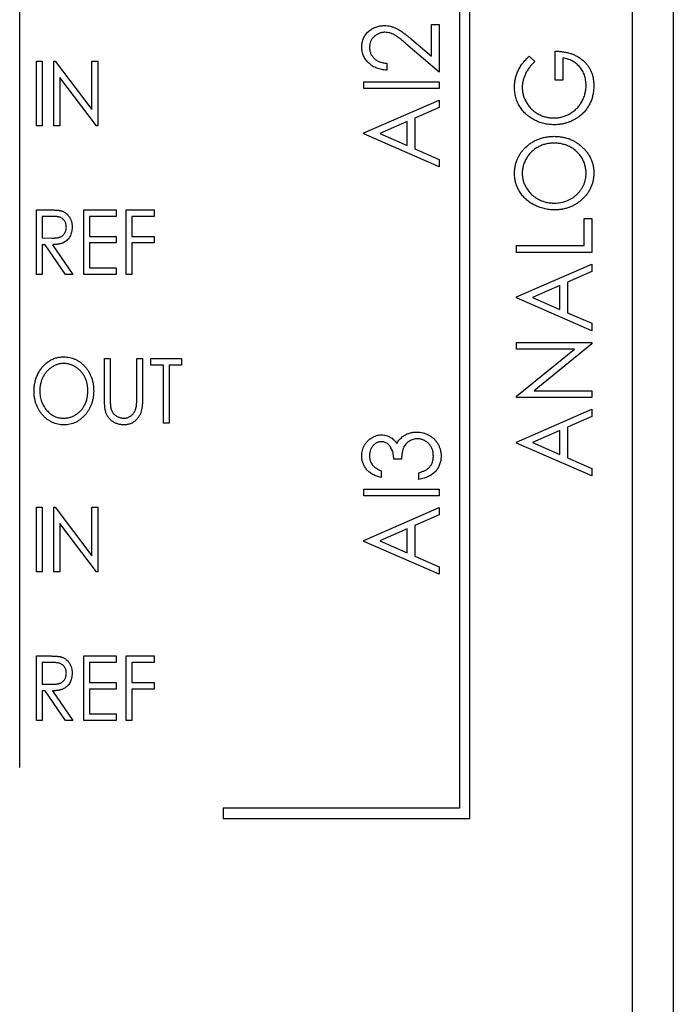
# Model space of a CAD drawing. Header units: millimetres. Extents: x 0 to 420, y 0 to 297.
# Tile 8 of 57: x 88 to 96, y 58 to 70. Entities that reach past the tile are written whole.
import ezdxf

# ---------------------------------------------------------------- set-up
doc = ezdxf.new("R2010")
doc.units = ezdxf.units.MM

msp = doc.modelspace()

# ---------------------------------------------------------------- linework, layer by layer
at = {"color": 7, "linetype": 'Continuous', "lineweight": 25}
for p, q in [((95.83, 29.632), (95.83, 88.832)), ((93.83, 59.932), (93.83, 77.682)), ((93.705, 77.557), (93.705, 60.057)), ((88.305, 60.557), (88.305, 77.057)), ((96.33, 73.732), (96.33, 29.032)), ((93.36, 69.674), (93.455, 69.674)), ((93.36, 69.285), (93.36, 69.674)), ((93.455, 69.674), (93.455, 69.092)), ((93.116, 69.494), (93.36, 69.285)), ((93.455, 69.092), (93.072, 69.419)), ((94.562, 69.288), (94.63, 69.221)), ((94.879, 68.991), (94.879, 69.347)), ((94.974, 69.264), (94.974, 68.991)), ((88.512, 69.226), (88.583, 69.226)), ((88.512, 68.432), (88.512, 69.226)), ((88.583, 69.226), (88.583, 68.432)), ((88.725, 68.432), (88.725, 69.226)), ((88.725, 69.226), (88.74, 69.226)), ((88.74, 69.226), (89.193, 68.631)), ((89.193, 68.631), (89.193, 69.226)), ((89.193, 69.226), (89.265, 69.226)), ((89.265, 69.226), (89.265, 68.432)), ((92.814, 69.199), (92.814, 69.116)), ((88.797, 69.025), (88.797, 68.432)), ((89.248, 68.432), (88.797, 69.025)), ((92.529, 68.973), (93.455, 68.973)), ((92.529, 68.89), (92.529, 68.973)), ((93.455, 68.89), (92.529, 68.89)), ((93.455, 68.973), (93.455, 68.89)), ((94.974, 68.991), (94.879, 68.991)), ((92.529, 68.344), (93.455, 68.748)), ((93.455, 68.656), (93.158, 68.527)), ((93.455, 68.748), (93.455, 68.656)), ((93.158, 68.527), (93.158, 68.15)), ((88.583, 68.432), (88.512, 68.432)), ((88.797, 68.432), (88.725, 68.432)), ((89.265, 68.432), (89.248, 68.432)), ((93.063, 68.485), (92.726, 68.338)), ((93.063, 68.191), (93.063, 68.485)), ((92.529, 68.332), (92.529, 68.344)), ((93.455, 67.929), (92.529, 68.332)), ((92.726, 68.338), (93.063, 68.191)), ((93.158, 68.15), (93.455, 68.02)), ((93.455, 68.02), (93.455, 67.929)), ((88.512, 67.401), (88.651, 67.401)), ((88.512, 66.607), (88.512, 67.401)), ((88.706, 67.319), (88.583, 67.319)), ((88.583, 67.319), (88.583, 67.055)), ((89.092, 67.401), (89.488, 67.401)), ((89.092, 66.607), (89.092, 67.401)), ((89.488, 67.319), (89.163, 67.319)), ((89.163, 67.319), (89.163, 67.075)), ((89.488, 67.401), (89.488, 67.319)), ((89.611, 67.401), (89.957, 67.401)), ((89.611, 66.607), (89.611, 67.401)), ((89.957, 67.319), (89.682, 67.319)), ((89.682, 67.319), (89.682, 67.075)), ((89.957, 67.401), (89.957, 67.319)), ((95.235, 66.961), (95.235, 67.293)), ((95.235, 67.293), (95.33, 67.293)), ((95.33, 67.293), (95.33, 66.878)), ((89.163, 67.075), (89.488, 67.075)), ((89.488, 67.075), (89.488, 66.994)), ((89.682, 67.075), (89.957, 67.075)), ((89.957, 67.075), (89.957, 66.994)), ((88.583, 67.055), (88.703, 67.054)), ((88.618, 66.973), (88.583, 66.973)), ((88.583, 66.973), (88.583, 66.607)), ((88.869, 66.607), (88.618, 66.973)), ((88.708, 66.973), (88.959, 66.607)), ((89.488, 66.994), (89.163, 66.994)), ((89.163, 66.994), (89.163, 66.689)), ((89.957, 66.994), (89.682, 66.994)), ((89.682, 66.994), (89.682, 66.607)), ((94.404, 66.961), (95.235, 66.961)), ((94.404, 66.878), (94.404, 66.961)), ((95.33, 66.878), (94.404, 66.878)), ((94.404, 66.332), (95.33, 66.735)), ((95.33, 66.735), (95.33, 66.644)), ((88.583, 66.607), (88.512, 66.607)), ((88.959, 66.607), (88.869, 66.607)), ((89.488, 66.607), (89.092, 66.607)), ((89.163, 66.689), (89.488, 66.689)), ((89.488, 66.689), (89.488, 66.607)), ((89.682, 66.607), (89.611, 66.607)), ((95.33, 66.644), (95.033, 66.514)), ((94.938, 66.473), (94.601, 66.326)), ((94.938, 66.179), (94.938, 66.473)), ((95.033, 66.514), (95.033, 66.137)), ((94.404, 66.32), (94.404, 66.332)), ((95.33, 65.916), (94.404, 66.32)), ((94.601, 66.326), (94.938, 66.179)), ((95.033, 66.137), (95.33, 66.008)), ((95.33, 66.008), (95.33, 65.916)), ((94.404, 65.774), (95.33, 65.774)), ((94.404, 65.691), (94.404, 65.774)), ((95.33, 65.755), (94.621, 65.18)), ((95.33, 65.774), (95.33, 65.755)), ((95.115, 65.691), (94.404, 65.691)), ((94.404, 65.114), (95.115, 65.691)), ((89.346, 65.576), (89.417, 65.576)), ((89.346, 65.096), (89.346, 65.576)), ((89.417, 65.576), (89.417, 65.1)), ((89.743, 65.1), (89.743, 65.576)), ((89.743, 65.576), (89.814, 65.576)), ((89.814, 65.576), (89.814, 65.096)), ((89.916, 65.494), (89.916, 65.576)), ((89.916, 65.576), (90.292, 65.576)), ((90.069, 65.494), (89.916, 65.494)), ((90.069, 64.782), (90.069, 65.494)), ((90.292, 65.494), (90.14, 65.494)), ((90.14, 65.494), (90.14, 64.782)), ((90.292, 65.576), (90.292, 65.494)), ((94.621, 65.18), (95.33, 65.18)), ((95.33, 65.18), (95.33, 65.097)), ((94.404, 65.097), (94.404, 65.114)), ((95.33, 65.097), (94.404, 65.097)), ((94.404, 64.551), (95.33, 64.955)), ((95.33, 64.955), (95.33, 64.863)), ((90.14, 64.782), (90.069, 64.782)), ((95.33, 64.863), (95.033, 64.733)), ((94.938, 64.692), (94.601, 64.545)), ((94.938, 64.398), (94.938, 64.692)), ((95.033, 64.733), (95.033, 64.356)), ((94.404, 64.539), (94.404, 64.551)), ((95.33, 64.135), (94.404, 64.539)), ((94.601, 64.545), (94.938, 64.398)), ((92.992, 64.341), (92.897, 64.341)), ((95.033, 64.356), (95.33, 64.227)), ((92.743, 64.199), (92.743, 64.116)), ((93.206, 64.092), (93.206, 64.175)), ((95.33, 64.227), (95.33, 64.135)), ((92.529, 63.973), (93.455, 63.973)), ((92.529, 63.89), (92.529, 63.973)), ((93.455, 63.973), (93.455, 63.89)), ((93.455, 63.89), (92.529, 63.89)), ((88.512, 63.751), (88.583, 63.751)), ((88.512, 62.957), (88.512, 63.751)), ((88.583, 63.751), (88.583, 62.957)), ((88.725, 63.751), (88.74, 63.751)), ((88.725, 62.957), (88.725, 63.751)), ((88.74, 63.751), (89.193, 63.156)), ((89.193, 63.751), (89.265, 63.751)), ((89.193, 63.156), (89.193, 63.751)), ((89.265, 63.751), (89.265, 62.957)), ((92.529, 63.344), (93.455, 63.748)), ((93.455, 63.748), (93.455, 63.656)), ((93.455, 63.656), (93.158, 63.527)), ((89.248, 62.957), (88.797, 63.55)), ((88.797, 63.55), (88.797, 62.957)), ((93.063, 63.485), (92.726, 63.338)), ((93.063, 63.191), (93.063, 63.485)), ((93.158, 63.527), (93.158, 63.15)), ((92.529, 63.332), (92.529, 63.344)), ((93.455, 62.929), (92.529, 63.332)), ((92.726, 63.338), (93.063, 63.191)), ((93.158, 63.15), (93.455, 63.02)), ((88.583, 62.957), (88.512, 62.957)), ((88.797, 62.957), (88.725, 62.957)), ((89.265, 62.957), (89.248, 62.957)), ((93.455, 63.02), (93.455, 62.929)), ((88.512, 61.132), (88.512, 61.926)), ((88.512, 61.926), (88.651, 61.926)), ((89.092, 61.926), (89.488, 61.926)), ((89.092, 61.132), (89.092, 61.926)), ((89.488, 61.926), (89.488, 61.844)), ((89.611, 61.926), (89.957, 61.926)), ((89.611, 61.132), (89.611, 61.926)), ((89.957, 61.926), (89.957, 61.844)), ((88.583, 61.844), (88.583, 61.58)), ((88.706, 61.844), (88.583, 61.844)), ((89.488, 61.844), (89.163, 61.844)), ((89.163, 61.844), (89.163, 61.6)), ((89.957, 61.844), (89.682, 61.844)), ((89.682, 61.844), (89.682, 61.6)), ((88.583, 61.58), (88.703, 61.579)), ((89.163, 61.6), (89.488, 61.6)), ((89.488, 61.519), (89.163, 61.519)), ((89.163, 61.519), (89.163, 61.214)), ((89.488, 61.6), (89.488, 61.519)), ((89.682, 61.6), (89.957, 61.6)), ((89.957, 61.519), (89.682, 61.519)), ((89.682, 61.519), (89.682, 61.132)), ((89.957, 61.6), (89.957, 61.519)), ((88.583, 61.498), (88.583, 61.132)), ((88.618, 61.498), (88.583, 61.498)), ((88.869, 61.132), (88.618, 61.498)), ((88.708, 61.498), (88.959, 61.132)), ((89.163, 61.214), (89.488, 61.214)), ((89.488, 61.214), (89.488, 61.132)), ((88.583, 61.132), (88.512, 61.132)), ((88.959, 61.132), (88.869, 61.132)), ((89.488, 61.132), (89.092, 61.132)), ((89.682, 61.132), (89.611, 61.132)), ((90.805, 60.057), (90.805, 59.932)), ((93.705, 60.057), (90.805, 60.057)), ((90.805, 59.932), (93.83, 59.932))]:
    msp.add_line(p, q, dxfattribs=at)
for points, knots in [([(92.505, 69.399), (92.506, 69.409), (92.506, 69.428), (92.51, 69.455), (92.516, 69.481), (92.526, 69.506), (92.537, 69.529), (92.551, 69.55), (92.568, 69.571), (92.587, 69.59), (92.608, 69.607), (92.63, 69.621), (92.653, 69.634), (92.677, 69.644), (92.702, 69.652), (92.728, 69.658), (92.755, 69.661), (92.773, 69.662), (92.782, 69.662)], [0, 0, 0, 0, 0.067106, 0.131744, 0.194458, 0.255749, 0.316097, 0.376704, 0.438236, 0.501646, 0.565077, 0.627495, 0.688465, 0.749509, 0.810355, 0.872348, 0.935088, 1, 1, 1, 1]), ([(92.782, 69.662), (92.795, 69.661), (92.821, 69.661), (92.859, 69.654), (92.895, 69.643), (92.925, 69.63), (92.948, 69.618), (92.968, 69.606), (92.989, 69.592), (93.011, 69.577), (93.035, 69.559), (93.061, 69.539), (93.088, 69.517), (93.107, 69.502), (93.116, 69.494)], [0, 0, 0, 0, 0.10151, 0.200837, 0.299625, 0.399332, 0.452699, 0.511826, 0.577323, 0.649147, 0.727119, 0.811496, 0.9029, 1, 1, 1, 1]), ([(92.788, 69.579), (92.782, 69.579), (92.769, 69.579), (92.751, 69.576), (92.733, 69.572), (92.717, 69.566), (92.7, 69.558), (92.685, 69.549), (92.67, 69.538), (92.656, 69.526), (92.643, 69.512), (92.631, 69.498), (92.622, 69.483), (92.614, 69.467), (92.608, 69.45), (92.604, 69.432), (92.601, 69.414), (92.601, 69.401), (92.6, 69.395)], [0, 0, 0, 0, 0.064826, 0.127694, 0.189002, 0.250262, 0.311649, 0.372859, 0.435986, 0.500806, 0.565495, 0.628378, 0.689165, 0.749946, 0.810822, 0.872278, 0.935146, 1, 1, 1, 1]), ([(93.072, 69.419), (93.063, 69.427), (93.045, 69.442), (93.02, 69.464), (92.996, 69.484), (92.974, 69.501), (92.954, 69.516), (92.936, 69.529), (92.919, 69.54), (92.9, 69.551), (92.876, 69.562), (92.848, 69.572), (92.818, 69.578), (92.798, 69.578), (92.788, 69.579)], [0, 0, 0, 0, 0.108913, 0.209615, 0.301765, 0.385391, 0.460979, 0.528012, 0.587141, 0.638024, 0.730395, 0.82069, 0.909658, 1, 1, 1, 1]), ([(92.814, 69.116), (92.803, 69.116), (92.781, 69.117), (92.75, 69.122), (92.72, 69.129), (92.691, 69.138), (92.664, 69.15), (92.638, 69.164), (92.614, 69.181), (92.592, 69.2), (92.572, 69.22), (92.554, 69.242), (92.539, 69.266), (92.527, 69.29), (92.517, 69.316), (92.51, 69.342), (92.506, 69.37), (92.506, 69.39), (92.505, 69.399)], [0, 0, 0, 0, 0.070894, 0.1392, 0.20487, 0.269234, 0.332081, 0.394901, 0.457202, 0.520113, 0.582517, 0.642738, 0.701734, 0.760045, 0.818157, 0.87726, 0.937527, 1, 1, 1, 1]), ([(92.6, 69.395), (92.601, 69.389), (92.601, 69.376), (92.604, 69.356), (92.608, 69.338), (92.614, 69.321), (92.622, 69.304), (92.632, 69.289), (92.643, 69.274), (92.656, 69.26), (92.671, 69.247), (92.687, 69.236), (92.705, 69.226), (92.724, 69.218), (92.744, 69.211), (92.766, 69.205), (92.79, 69.201), (92.806, 69.2), (92.814, 69.199)], [0, 0, 0, 0, 0.061535, 0.120681, 0.178642, 0.235332, 0.291867, 0.34862, 0.406764, 0.466093, 0.52635, 0.587062, 0.649555, 0.7136, 0.780456, 0.850261, 0.923173, 1, 1, 1, 1]), ([(94.38, 68.904), (94.381, 68.913), (94.381, 68.931), (94.383, 68.957), (94.386, 68.982), (94.391, 69.008), (94.397, 69.033), (94.404, 69.057), (94.413, 69.081), (94.423, 69.105), (94.435, 69.128), (94.448, 69.152), (94.463, 69.175), (94.48, 69.198), (94.498, 69.221), (94.518, 69.243), (94.539, 69.266), (94.554, 69.281), (94.562, 69.288)], [0, 0, 0, 0, 0.060202, 0.120138, 0.179117, 0.237718, 0.296203, 0.354655, 0.41284, 0.47188, 0.531581, 0.592872, 0.65541, 0.720095, 0.786743, 0.855833, 0.926576, 1, 1, 1, 1]), ([(94.879, 69.347), (94.897, 69.347), (94.931, 69.346), (94.982, 69.34), (95.03, 69.331), (95.074, 69.318), (95.117, 69.302), (95.156, 69.282), (95.192, 69.258), (95.226, 69.232), (95.256, 69.201), (95.282, 69.169), (95.304, 69.134), (95.323, 69.096), (95.337, 69.056), (95.347, 69.014), (95.353, 68.969), (95.354, 68.938), (95.354, 68.922)], [0, 0, 0, 0, 0.073864, 0.144487, 0.211802, 0.276497, 0.339088, 0.400144, 0.4602, 0.520215, 0.57934, 0.637339, 0.694979, 0.752576, 0.811427, 0.871645, 0.934387, 1, 1, 1, 1]), ([(95.259, 68.928), (95.259, 68.939), (95.258, 68.961), (95.254, 68.992), (95.248, 69.023), (95.24, 69.052), (95.228, 69.08), (95.215, 69.106), (95.199, 69.131), (95.18, 69.155), (95.16, 69.177), (95.137, 69.196), (95.114, 69.214), (95.089, 69.229), (95.062, 69.241), (95.034, 69.252), (95.005, 69.259), (94.984, 69.263), (94.974, 69.264)], [0, 0, 0, 0, 0.067953, 0.133617, 0.197414, 0.259915, 0.321533, 0.382783, 0.444393, 0.506704, 0.568851, 0.629985, 0.69037, 0.750238, 0.810981, 0.872269, 0.935356, 1, 1, 1, 1]), ([(94.63, 69.221), (94.618, 69.209), (94.594, 69.186), (94.563, 69.148), (94.536, 69.109), (94.514, 69.068), (94.497, 69.027), (94.485, 68.985), (94.477, 68.945), (94.476, 68.917), (94.475, 68.904)], [0, 0, 0, 0, 0.139733, 0.274631, 0.40526, 0.533517, 0.657683, 0.775761, 0.889731, 1, 1, 1, 1]), ([(94.867, 68.445), (94.856, 68.445), (94.834, 68.446), (94.802, 68.448), (94.771, 68.453), (94.74, 68.46), (94.709, 68.468), (94.679, 68.478), (94.65, 68.491), (94.622, 68.504), (94.594, 68.52), (94.568, 68.537), (94.543, 68.555), (94.52, 68.575), (94.499, 68.597), (94.479, 68.619), (94.461, 68.643), (94.444, 68.668), (94.429, 68.695), (94.416, 68.722), (94.405, 68.751), (94.396, 68.78), (94.389, 68.81), (94.384, 68.84), (94.381, 68.872), (94.381, 68.893), (94.38, 68.904)], [0, 0, 0, 0, 0.04375, 0.086898, 0.129594, 0.1718, 0.214056, 0.256096, 0.298644, 0.341206, 0.383707, 0.425333, 0.466332, 0.507029, 0.547265, 0.5874, 0.627805, 0.668535, 0.709372, 0.749828, 0.790342, 0.831209, 0.872257, 0.914047, 0.956499, 1, 1, 1, 1]), ([(94.475, 68.904), (94.475, 68.896), (94.476, 68.88), (94.478, 68.855), (94.482, 68.831), (94.488, 68.808), (94.496, 68.784), (94.505, 68.761), (94.516, 68.738), (94.528, 68.716), (94.542, 68.694), (94.557, 68.674), (94.573, 68.654), (94.59, 68.636), (94.609, 68.62), (94.629, 68.604), (94.65, 68.59), (94.672, 68.577), (94.694, 68.566), (94.717, 68.555), (94.741, 68.547), (94.765, 68.54), (94.789, 68.535), (94.813, 68.531), (94.838, 68.528), (94.855, 68.528), (94.863, 68.528)], [0, 0, 0, 0, 0.040861, 0.081625, 0.122421, 0.16287, 0.203773, 0.245316, 0.287392, 0.330188, 0.373022, 0.41529, 0.457243, 0.499037, 0.540664, 0.58232, 0.624456, 0.667174, 0.709794, 0.751641, 0.79333, 0.834644, 0.875554, 0.916863, 0.958211, 1, 1, 1, 1]), ([(94.863, 68.528), (94.872, 68.528), (94.889, 68.528), (94.914, 68.531), (94.939, 68.535), (94.964, 68.541), (94.988, 68.548), (95.013, 68.557), (95.036, 68.568), (95.06, 68.58), (95.082, 68.594), (95.104, 68.609), (95.124, 68.625), (95.143, 68.643), (95.161, 68.661), (95.177, 68.682), (95.192, 68.703), (95.206, 68.725), (95.218, 68.749), (95.229, 68.773), (95.238, 68.797), (95.246, 68.823), (95.252, 68.848), (95.256, 68.874), (95.259, 68.901), (95.259, 68.919), (95.259, 68.928)], [0, 0, 0, 0, 0.040907, 0.081712, 0.122241, 0.162706, 0.203489, 0.244654, 0.286171, 0.328317, 0.370597, 0.412275, 0.453784, 0.494667, 0.535955, 0.577234, 0.619084, 0.661266, 0.70355, 0.745581, 0.787579, 0.829299, 0.871274, 0.913558, 0.956427, 1, 1, 1, 1]), ([(95.354, 68.922), (95.354, 68.912), (95.353, 68.893), (95.351, 68.865), (95.348, 68.838), (95.343, 68.811), (95.337, 68.785), (95.329, 68.76), (95.321, 68.735), (95.31, 68.712), (95.299, 68.689), (95.286, 68.667), (95.271, 68.645), (95.256, 68.625), (95.239, 68.605), (95.22, 68.586), (95.2, 68.567), (95.186, 68.556), (95.179, 68.55)], [0, 0, 0, 0, 0.06786, 0.134132, 0.198965, 0.262597, 0.325146, 0.3865, 0.447578, 0.507762, 0.567858, 0.627895, 0.688079, 0.748875, 0.810239, 0.872356, 0.935747, 1, 1, 1, 1]), ([(95.179, 68.55), (95.167, 68.542), (95.145, 68.525), (95.109, 68.504), (95.072, 68.486), (95.033, 68.471), (94.994, 68.459), (94.952, 68.451), (94.91, 68.446), (94.881, 68.445), (94.867, 68.445)], [0, 0, 0, 0, 0.1259407, 0.2501224, 0.3727331, 0.4953986, 0.61855, 0.7431039, 0.87001, 1, 1, 1, 1]), ([(94.38, 67.846), (94.381, 67.862), (94.382, 67.893), (94.388, 67.939), (94.399, 67.983), (94.415, 68.025), (94.435, 68.065), (94.459, 68.103), (94.488, 68.139), (94.521, 68.172), (94.556, 68.203), (94.595, 68.229), (94.635, 68.252), (94.678, 68.27), (94.722, 68.285), (94.768, 68.295), (94.817, 68.301), (94.85, 68.302), (94.867, 68.303)], [0, 0, 0, 0, 0.0641116, 0.1260296, 0.1867093, 0.2461503, 0.3057713, 0.3660505, 0.4273837, 0.490821, 0.5546355, 0.61692, 0.6789542, 0.7406658, 0.8033137, 0.8668576, 0.9324139, 1, 1, 1, 1]), ([(94.867, 68.303), (94.883, 68.302), (94.916, 68.301), (94.964, 68.295), (95.011, 68.285), (95.055, 68.271), (95.098, 68.252), (95.138, 68.229), (95.177, 68.203), (95.213, 68.172), (95.246, 68.139), (95.274, 68.103), (95.299, 68.066), (95.319, 68.027), (95.335, 67.986), (95.346, 67.943), (95.353, 67.899), (95.353, 67.868), (95.354, 67.853)], [0, 0, 0, 0, 0.067668, 0.133292, 0.19714, 0.260013, 0.322488, 0.385059, 0.448295, 0.51269, 0.576673, 0.638498, 0.698729, 0.757967, 0.817157, 0.876594, 0.937343, 1, 1, 1, 1]), ([(94.867, 68.219), (94.858, 68.219), (94.84, 68.219), (94.813, 68.217), (94.788, 68.213), (94.763, 68.208), (94.738, 68.201), (94.715, 68.193), (94.692, 68.183), (94.669, 68.171), (94.648, 68.159), (94.627, 68.145), (94.608, 68.13), (94.59, 68.113), (94.573, 68.096), (94.557, 68.077), (94.542, 68.057), (94.528, 68.036), (94.516, 68.014), (94.505, 67.991), (94.496, 67.968), (94.488, 67.945), (94.483, 67.922), (94.478, 67.898), (94.476, 67.874), (94.475, 67.858), (94.475, 67.85)], [0, 0, 0, 0, 0.044923, 0.089057, 0.132287, 0.174986, 0.217144, 0.258769, 0.300532, 0.342498, 0.384141, 0.425372, 0.466388, 0.507179, 0.548135, 0.589217, 0.630842, 0.673193, 0.715487, 0.757043, 0.79776, 0.838207, 0.878693, 0.918916, 0.959101, 1, 1, 1, 1]), ([(95.259, 67.85), (95.259, 67.858), (95.259, 67.875), (95.256, 67.899), (95.252, 67.923), (95.246, 67.947), (95.239, 67.97), (95.23, 67.993), (95.22, 68.015), (95.208, 68.037), (95.194, 68.058), (95.179, 68.078), (95.163, 68.096), (95.146, 68.114), (95.128, 68.13), (95.109, 68.145), (95.088, 68.159), (95.066, 68.171), (95.043, 68.183), (95.02, 68.193), (94.996, 68.201), (94.971, 68.208), (94.946, 68.213), (94.92, 68.217), (94.894, 68.219), (94.876, 68.219), (94.867, 68.219)], [0, 0, 0, 0, 0.041661, 0.082882, 0.123552, 0.164177, 0.204273, 0.24489, 0.285869, 0.327154, 0.368651, 0.40943, 0.450115, 0.490687, 0.531109, 0.572015, 0.613338, 0.655348, 0.697698, 0.739863, 0.781905, 0.824489, 0.86732, 0.910682, 0.954948, 1, 1, 1, 1]), ([(94.871, 67.4), (94.86, 67.4), (94.838, 67.401), (94.806, 67.404), (94.774, 67.408), (94.743, 67.415), (94.712, 67.423), (94.682, 67.434), (94.652, 67.446), (94.623, 67.46), (94.596, 67.475), (94.57, 67.492), (94.545, 67.51), (94.522, 67.53), (94.5, 67.551), (94.48, 67.574), (94.461, 67.597), (94.445, 67.622), (94.429, 67.648), (94.417, 67.675), (94.405, 67.702), (94.396, 67.73), (94.389, 67.758), (94.384, 67.787), (94.381, 67.816), (94.381, 67.836), (94.38, 67.846)], [0, 0, 0, 0, 0.0448113, 0.0890115, 0.1327501, 0.1762331, 0.2192718, 0.2623245, 0.305647, 0.348979, 0.3922422, 0.4346099, 0.4761839, 0.517236, 0.5581645, 0.5987917, 0.6396676, 0.6806378, 0.7214671, 0.7617594, 0.8014818, 0.8409531, 0.8803811, 0.9197263, 0.9597164, 1, 1, 1, 1]), ([(94.475, 67.85), (94.475, 67.842), (94.476, 67.826), (94.478, 67.802), (94.482, 67.779), (94.488, 67.756), (94.496, 67.733), (94.505, 67.71), (94.516, 67.688), (94.528, 67.667), (94.542, 67.646), (94.557, 67.626), (94.573, 67.607), (94.59, 67.59), (94.609, 67.573), (94.628, 67.558), (94.649, 67.544), (94.671, 67.532), (94.694, 67.52), (94.717, 67.51), (94.741, 67.502), (94.766, 67.495), (94.791, 67.49), (94.817, 67.486), (94.844, 67.484), (94.862, 67.484), (94.871, 67.483)], [0, 0, 0, 0, 0.039956, 0.079513, 0.119111, 0.158682, 0.198528, 0.238944, 0.279928, 0.321669, 0.363487, 0.405034, 0.446304, 0.487242, 0.528249, 0.569305, 0.611035, 0.653354, 0.695583, 0.737902, 0.780492, 0.823231, 0.866218, 0.910046, 0.954473, 1, 1, 1, 1]), ([(95.354, 67.853), (95.353, 67.837), (95.353, 67.807), (95.346, 67.762), (95.335, 67.718), (95.319, 67.677), (95.299, 67.637), (95.275, 67.6), (95.246, 67.564), (95.213, 67.531), (95.177, 67.5), (95.139, 67.473), (95.099, 67.451), (95.057, 67.432), (95.013, 67.418), (94.967, 67.408), (94.92, 67.401), (94.888, 67.401), (94.871, 67.4)], [0, 0, 0, 0, 0.063524, 0.1248797, 0.1851554, 0.2448328, 0.3046269, 0.3650375, 0.4271695, 0.4912698, 0.5555883, 0.6186682, 0.681008, 0.7429033, 0.8052492, 0.8684741, 0.9332171, 1, 1, 1, 1]), ([(94.871, 67.483), (94.884, 67.484), (94.911, 67.484), (94.949, 67.489), (94.986, 67.498), (95.021, 67.51), (95.055, 67.525), (95.088, 67.543), (95.118, 67.565), (95.147, 67.59), (95.173, 67.618), (95.196, 67.647), (95.215, 67.677), (95.231, 67.709), (95.244, 67.742), (95.252, 67.777), (95.258, 67.813), (95.259, 67.837), (95.259, 67.85)], [0, 0, 0, 0, 0.06753, 0.132738, 0.196163, 0.25879, 0.321017, 0.383435, 0.446363, 0.511011, 0.575079, 0.637133, 0.697793, 0.757163, 0.816573, 0.8765, 0.937463, 1, 1, 1, 1]), ([(88.651, 67.401), (88.66, 67.401), (88.678, 67.401), (88.704, 67.4), (88.727, 67.399), (88.748, 67.398), (88.766, 67.397), (88.783, 67.395), (88.797, 67.393), (88.805, 67.391), (88.809, 67.39)], [0, 0, 0, 0, 0.176319, 0.337635, 0.484021, 0.616443, 0.73408, 0.836856, 0.925133, 1, 1, 1, 1]), ([(88.878, 67.189), (88.878, 67.195), (88.877, 67.208), (88.874, 67.226), (88.868, 67.244), (88.859, 67.26), (88.849, 67.275), (88.837, 67.288), (88.824, 67.298), (88.811, 67.305), (88.8, 67.309), (88.791, 67.312), (88.78, 67.314), (88.767, 67.316), (88.754, 67.318), (88.739, 67.319), (88.723, 67.319), (88.712, 67.319), (88.706, 67.319)], [0, 0, 0, 0, 0.07714, 0.152402, 0.226272, 0.300317, 0.373658, 0.443124, 0.510778, 0.578539, 0.614892, 0.655707, 0.700395, 0.750405, 0.80533, 0.86518, 0.930047, 1, 1, 1, 1]), ([(88.809, 67.39), (88.814, 67.389), (88.824, 67.386), (88.839, 67.38), (88.852, 67.373), (88.866, 67.365), (88.878, 67.355), (88.889, 67.345), (88.9, 67.333), (88.91, 67.32), (88.92, 67.306), (88.927, 67.292), (88.934, 67.277), (88.94, 67.26), (88.944, 67.244), (88.947, 67.226), (88.949, 67.208), (88.949, 67.195), (88.949, 67.189)], [0, 0, 0, 0, 0.059578, 0.118499, 0.176977, 0.234898, 0.293083, 0.352111, 0.411951, 0.473871, 0.535756, 0.598561, 0.661412, 0.725527, 0.791137, 0.858093, 0.927983, 1, 1, 1, 1]), ([(88.703, 67.054), (88.709, 67.054), (88.72, 67.054), (88.736, 67.055), (88.75, 67.056), (88.764, 67.057), (88.776, 67.059), (88.787, 67.062), (88.798, 67.065), (88.81, 67.069), (88.823, 67.077), (88.837, 67.087), (88.849, 67.101), (88.86, 67.116), (88.868, 67.133), (88.873, 67.151), (88.877, 67.169), (88.878, 67.182), (88.878, 67.189)], [0, 0, 0, 0, 0.066582, 0.129472, 0.187425, 0.241182, 0.29085, 0.336564, 0.377896, 0.416272, 0.487656, 0.557126, 0.627351, 0.699652, 0.773811, 0.847106, 0.922618, 1, 1, 1, 1]), ([(88.949, 67.189), (88.949, 67.178), (88.948, 67.157), (88.943, 67.128), (88.935, 67.1), (88.923, 67.074), (88.908, 67.051), (88.89, 67.03), (88.869, 67.013), (88.85, 67.001), (88.833, 66.993), (88.818, 66.988), (88.803, 66.984), (88.786, 66.98), (88.768, 66.977), (88.75, 66.975), (88.729, 66.974), (88.716, 66.974), (88.708, 66.973)], [0, 0, 0, 0, 0.086014, 0.167393, 0.245893, 0.322577, 0.397517, 0.47031, 0.543249, 0.617412, 0.656236, 0.697201, 0.740655, 0.787045, 0.835575, 0.887237, 0.942155, 1, 1, 1, 1]), ([(88.481, 65.175), (88.481, 65.185), (88.482, 65.204), (88.484, 65.232), (88.488, 65.259), (88.493, 65.286), (88.5, 65.312), (88.508, 65.338), (88.518, 65.363), (88.529, 65.388), (88.542, 65.412), (88.556, 65.434), (88.571, 65.455), (88.586, 65.475), (88.604, 65.493), (88.622, 65.511), (88.641, 65.527), (88.662, 65.541), (88.683, 65.554), (88.704, 65.565), (88.726, 65.575), (88.749, 65.583), (88.772, 65.589), (88.795, 65.593), (88.819, 65.596), (88.835, 65.596), (88.843, 65.596)], [0, 0, 0, 0, 0.045922, 0.091196, 0.135982, 0.180387, 0.22436, 0.268316, 0.312327, 0.356293, 0.400133, 0.442725, 0.484725, 0.525806, 0.566679, 0.607176, 0.647857, 0.688358, 0.728651, 0.767868, 0.806911, 0.845405, 0.883563, 0.922106, 0.96078, 1, 1, 1, 1]), ([(88.846, 65.515), (88.84, 65.515), (88.827, 65.515), (88.808, 65.512), (88.789, 65.509), (88.77, 65.504), (88.752, 65.497), (88.734, 65.489), (88.717, 65.48), (88.699, 65.469), (88.682, 65.458), (88.666, 65.445), (88.651, 65.431), (88.637, 65.416), (88.624, 65.4), (88.612, 65.384), (88.601, 65.366), (88.591, 65.347), (88.582, 65.328), (88.574, 65.308), (88.567, 65.287), (88.562, 65.266), (88.557, 65.244), (88.554, 65.222), (88.553, 65.199), (88.552, 65.184), (88.552, 65.176)], [0, 0, 0, 0, 0.038646, 0.076895, 0.114898, 0.153535, 0.192208, 0.231525, 0.271503, 0.312618, 0.353885, 0.394964, 0.43585, 0.476721, 0.517756, 0.559133, 0.601294, 0.644145, 0.68713, 0.730403, 0.774013, 0.817914, 0.862175, 0.907275, 0.953058, 1, 1, 1, 1]), ([(88.843, 65.596), (88.856, 65.596), (88.881, 65.595), (88.919, 65.59), (88.954, 65.58), (88.988, 65.567), (89.021, 65.55), (89.052, 65.529), (89.081, 65.504), (89.108, 65.476), (89.133, 65.445), (89.155, 65.412), (89.173, 65.378), (89.188, 65.342), (89.199, 65.303), (89.208, 65.264), (89.213, 65.222), (89.213, 65.194), (89.214, 65.179)], [0, 0, 0, 0, 0.062177, 0.122392, 0.181409, 0.239738, 0.298383, 0.357852, 0.418781, 0.482217, 0.546197, 0.609068, 0.671831, 0.734621, 0.798486, 0.863494, 0.930695, 1, 1, 1, 1]), ([(89.142, 65.179), (89.142, 65.187), (89.142, 65.202), (89.14, 65.225), (89.137, 65.247), (89.133, 65.268), (89.128, 65.289), (89.121, 65.31), (89.113, 65.329), (89.104, 65.349), (89.094, 65.367), (89.083, 65.384), (89.071, 65.401), (89.057, 65.417), (89.043, 65.431), (89.028, 65.445), (89.012, 65.458), (88.995, 65.47), (88.978, 65.48), (88.96, 65.489), (88.941, 65.497), (88.923, 65.504), (88.904, 65.509), (88.885, 65.512), (88.865, 65.515), (88.852, 65.515), (88.846, 65.515)], [0, 0, 0, 0, 0.046351, 0.091861, 0.136373, 0.180366, 0.223612, 0.266355, 0.308959, 0.351699, 0.394032, 0.435695, 0.476855, 0.517892, 0.558572, 0.599519, 0.640941, 0.682512, 0.723941, 0.764528, 0.804471, 0.843785, 0.88277, 0.921754, 0.960676, 1, 1, 1, 1]), ([(88.848, 64.762), (88.836, 64.762), (88.811, 64.763), (88.774, 64.769), (88.739, 64.778), (88.706, 64.791), (88.674, 64.809), (88.643, 64.829), (88.614, 64.854), (88.587, 64.882), (88.562, 64.913), (88.54, 64.946), (88.522, 64.98), (88.507, 65.016), (88.495, 65.054), (88.487, 65.093), (88.482, 65.134), (88.481, 65.161), (88.481, 65.175)], [0, 0, 0, 0, 0.061547, 0.121417, 0.179996, 0.238315, 0.297126, 0.356943, 0.418489, 0.482417, 0.547075, 0.610613, 0.673814, 0.736892, 0.800447, 0.865133, 0.931509, 1, 1, 1, 1]), ([(88.552, 65.176), (88.552, 65.164), (88.553, 65.142), (88.557, 65.109), (88.564, 65.077), (88.573, 65.047), (88.586, 65.018), (88.6, 64.99), (88.618, 64.964), (88.638, 64.939), (88.66, 64.917), (88.683, 64.897), (88.707, 64.881), (88.733, 64.867), (88.76, 64.856), (88.787, 64.849), (88.816, 64.844), (88.836, 64.843), (88.846, 64.843)], [0, 0, 0, 0, 0.069644, 0.136865, 0.202081, 0.266184, 0.329858, 0.393143, 0.45677, 0.521585, 0.58561, 0.646875, 0.706483, 0.764859, 0.822538, 0.880611, 0.939356, 1, 1, 1, 1]), ([(88.846, 64.843), (88.853, 64.843), (88.866, 64.844), (88.886, 64.846), (88.905, 64.849), (88.924, 64.854), (88.943, 64.86), (88.961, 64.868), (88.979, 64.877), (88.996, 64.887), (89.013, 64.899), (89.029, 64.911), (89.044, 64.925), (89.058, 64.94), (89.071, 64.955), (89.083, 64.972), (89.094, 64.99), (89.104, 65.009), (89.113, 65.028), (89.121, 65.048), (89.128, 65.069), (89.133, 65.09), (89.137, 65.111), (89.14, 65.134), (89.142, 65.156), (89.142, 65.172), (89.142, 65.179)], [0, 0, 0, 0, 0.040115, 0.07979, 0.119238, 0.15837, 0.197615, 0.237148, 0.277138, 0.317796, 0.358752, 0.399056, 0.439598, 0.479891, 0.520553, 0.561799, 0.603389, 0.646106, 0.689245, 0.732265, 0.775436, 0.819119, 0.863241, 0.907884, 0.953523, 1, 1, 1, 1]), ([(89.214, 65.179), (89.213, 65.165), (89.213, 65.137), (89.208, 65.096), (89.199, 65.056), (89.188, 65.018), (89.173, 64.982), (89.154, 64.947), (89.133, 64.914), (89.108, 64.883), (89.081, 64.855), (89.052, 64.83), (89.022, 64.809), (88.99, 64.792), (88.957, 64.778), (88.922, 64.769), (88.886, 64.763), (88.861, 64.762), (88.848, 64.762)], [0, 0, 0, 0, 0.069354, 0.13659, 0.201875, 0.266013, 0.329552, 0.392826, 0.456498, 0.521199, 0.585157, 0.646357, 0.705963, 0.764176, 0.82197, 0.880157, 0.939118, 1, 1, 1, 1]), ([(89.359, 64.929), (89.358, 64.933), (89.356, 64.943), (89.353, 64.958), (89.351, 64.975), (89.349, 64.995), (89.348, 65.017), (89.347, 65.041), (89.346, 65.068), (89.346, 65.087), (89.346, 65.096)], [0, 0, 0, 0, 0.077744, 0.1689934, 0.2738373, 0.3916271, 0.5232691, 0.6680819, 0.8269709, 1, 1, 1, 1]), ([(89.417, 65.1), (89.417, 65.094), (89.417, 65.081), (89.417, 65.063), (89.418, 65.046), (89.418, 65.032), (89.418, 65.02), (89.419, 65.01), (89.419, 65.002), (89.42, 64.997), (89.42, 64.995)], [0, 0, 0, 0, 0.191116, 0.362676, 0.516201, 0.650141, 0.766103, 0.862519, 0.941003, 1, 1, 1, 1]), ([(89.814, 65.096), (89.814, 65.088), (89.814, 65.071), (89.813, 65.046), (89.812, 65.023), (89.81, 65.001), (89.807, 64.98), (89.804, 64.96), (89.8, 64.942), (89.796, 64.925), (89.791, 64.908), (89.784, 64.893), (89.777, 64.878), (89.768, 64.863), (89.758, 64.849), (89.747, 64.835), (89.735, 64.822), (89.722, 64.81), (89.708, 64.799), (89.693, 64.789), (89.677, 64.78), (89.66, 64.774), (89.643, 64.768), (89.625, 64.764), (89.606, 64.762), (89.594, 64.762), (89.587, 64.762)], [0, 0, 0, 0, 0.056641, 0.110526, 0.162045, 0.210553, 0.256409, 0.299708, 0.340868, 0.379212, 0.416131, 0.45291, 0.489738, 0.526683, 0.564371, 0.602143, 0.64099, 0.68082, 0.720651, 0.759777, 0.79849, 0.837593, 0.876831, 0.916631, 0.957574, 1, 1, 1, 1]), ([(89.736, 64.977), (89.736, 64.98), (89.738, 64.986), (89.739, 64.997), (89.74, 65.009), (89.741, 65.024), (89.742, 65.04), (89.742, 65.058), (89.743, 65.079), (89.743, 65.093), (89.743, 65.1)], [0, 0, 0, 0, 0.06962, 0.155293, 0.257298, 0.373404, 0.506035, 0.655281, 0.819931, 1, 1, 1, 1]), ([(89.587, 64.762), (89.58, 64.762), (89.566, 64.762), (89.546, 64.764), (89.527, 64.768), (89.508, 64.773), (89.49, 64.78), (89.473, 64.787), (89.456, 64.797), (89.441, 64.807), (89.426, 64.819), (89.413, 64.832), (89.401, 64.846), (89.39, 64.861), (89.38, 64.877), (89.372, 64.893), (89.364, 64.911), (89.361, 64.923), (89.359, 64.929)], [0, 0, 0, 0, 0.068755, 0.135203, 0.200334, 0.263333, 0.325901, 0.38763, 0.449413, 0.511204, 0.572985, 0.633723, 0.693851, 0.754125, 0.813934, 0.874921, 0.936782, 1, 1, 1, 1]), ([(89.42, 64.995), (89.421, 64.987), (89.423, 64.973), (89.428, 64.952), (89.435, 64.934), (89.444, 64.917), (89.455, 64.901), (89.469, 64.887), (89.485, 64.875), (89.503, 64.864), (89.523, 64.855), (89.543, 64.848), (89.563, 64.844), (89.577, 64.843), (89.583, 64.843)], [0, 0, 0, 0, 0.091773, 0.178001, 0.258342, 0.335101, 0.410232, 0.488546, 0.571185, 0.659811, 0.749047, 0.835056, 0.918241, 1, 1, 1, 1]), ([(89.583, 64.843), (89.589, 64.843), (89.601, 64.844), (89.618, 64.847), (89.634, 64.852), (89.651, 64.859), (89.666, 64.869), (89.68, 64.879), (89.693, 64.892), (89.705, 64.906), (89.715, 64.921), (89.723, 64.938), (89.731, 64.957), (89.734, 64.97), (89.736, 64.977)], [0, 0, 0, 0, 0.079131, 0.15715, 0.236889, 0.317658, 0.399537, 0.479666, 0.561134, 0.642949, 0.726745, 0.814224, 0.904366, 1, 1, 1, 1]), ([(93.016, 64.624), (93.022, 64.628), (93.034, 64.636), (93.053, 64.646), (93.073, 64.654), (93.093, 64.661), (93.114, 64.667), (93.136, 64.671), (93.158, 64.673), (93.173, 64.674), (93.18, 64.674)], [0, 0, 0, 0, 0.126046, 0.250947, 0.373622, 0.497176, 0.620273, 0.744382, 0.87147, 1, 1, 1, 1]), ([(93.18, 64.674), (93.193, 64.673), (93.219, 64.672), (93.257, 64.665), (93.294, 64.652), (93.33, 64.635), (93.363, 64.614), (93.393, 64.589), (93.419, 64.561), (93.441, 64.529), (93.458, 64.494), (93.47, 64.457), (93.478, 64.418), (93.478, 64.391), (93.479, 64.378)], [0, 0, 0, 0, 0.082872, 0.165142, 0.248491, 0.333462, 0.418329, 0.500365, 0.581906, 0.664008, 0.746485, 0.828958, 0.912783, 1, 1, 1, 1]), ([(92.505, 64.379), (92.506, 64.391), (92.506, 64.414), (92.513, 64.447), (92.523, 64.48), (92.538, 64.511), (92.556, 64.539), (92.577, 64.565), (92.601, 64.587), (92.628, 64.605), (92.656, 64.62), (92.685, 64.63), (92.715, 64.637), (92.736, 64.638), (92.746, 64.638)], [0, 0, 0, 0, 0.088152, 0.174818, 0.261298, 0.348501, 0.435009, 0.519029, 0.601423, 0.684099, 0.765985, 0.844847, 0.922235, 1, 1, 1, 1]), ([(92.746, 64.555), (92.741, 64.555), (92.731, 64.555), (92.717, 64.552), (92.704, 64.548), (92.69, 64.543), (92.678, 64.536), (92.666, 64.527), (92.654, 64.517), (92.643, 64.506), (92.633, 64.493), (92.624, 64.479), (92.617, 64.465), (92.611, 64.45), (92.606, 64.433), (92.603, 64.417), (92.601, 64.399), (92.6, 64.387), (92.6, 64.381)], [0, 0, 0, 0, 0.057394, 0.114053, 0.169167, 0.225526, 0.28177, 0.340286, 0.400705, 0.464133, 0.528975, 0.592775, 0.656538, 0.721493, 0.788012, 0.856179, 0.926456, 1, 1, 1, 1]), ([(92.746, 64.638), (92.756, 64.638), (92.775, 64.637), (92.803, 64.632), (92.829, 64.624), (92.854, 64.612), (92.877, 64.597), (92.899, 64.579), (92.919, 64.557), (92.931, 64.541), (92.936, 64.533)], [0, 0, 0, 0, 0.128961, 0.252356, 0.372719, 0.492297, 0.612547, 0.736291, 0.864891, 1, 1, 1, 1]), ([(92.897, 64.341), (92.897, 64.352), (92.897, 64.372), (92.892, 64.401), (92.886, 64.43), (92.876, 64.456), (92.864, 64.48), (92.851, 64.501), (92.836, 64.518), (92.82, 64.532), (92.803, 64.542), (92.784, 64.55), (92.765, 64.554), (92.752, 64.555), (92.746, 64.555)], [0, 0, 0, 0, 0.1058, 0.208102, 0.306952, 0.403845, 0.495836, 0.580279, 0.657016, 0.729335, 0.79901, 0.865583, 0.932309, 1, 1, 1, 1]), ([(92.936, 64.533), (92.941, 64.542), (92.951, 64.56), (92.969, 64.584), (92.991, 64.605), (93.007, 64.617), (93.016, 64.624)], [0, 0, 0, 0, 0.2503344, 0.4970982, 0.7459032, 1, 1, 1, 1]), ([(93.188, 64.591), (93.179, 64.59), (93.162, 64.59), (93.137, 64.584), (93.113, 64.575), (93.09, 64.563), (93.068, 64.548), (93.049, 64.53), (93.033, 64.51), (93.022, 64.491), (93.015, 64.474), (93.01, 64.46), (93.006, 64.444), (93.002, 64.427), (92.999, 64.408), (92.996, 64.387), (92.994, 64.365), (92.993, 64.349), (92.992, 64.341)], [0, 0, 0, 0, 0.072483, 0.144336, 0.216269, 0.289826, 0.363748, 0.435901, 0.50742, 0.580162, 0.618838, 0.660808, 0.707132, 0.757253, 0.811151, 0.869953, 0.932709, 1, 1, 1, 1]), ([(93.384, 64.379), (93.384, 64.387), (93.383, 64.402), (93.381, 64.424), (93.376, 64.445), (93.37, 64.465), (93.362, 64.484), (93.351, 64.501), (93.339, 64.518), (93.326, 64.533), (93.311, 64.546), (93.295, 64.558), (93.279, 64.568), (93.262, 64.576), (93.244, 64.583), (93.226, 64.587), (93.207, 64.59), (93.194, 64.591), (93.188, 64.591)], [0, 0, 0, 0, 0.0726365, 0.1417262, 0.2082692, 0.2731177, 0.3360498, 0.3987839, 0.4614624, 0.5246603, 0.587471, 0.6483012, 0.7072843, 0.7655086, 0.8230883, 0.8812071, 0.940024, 1, 1, 1, 1]), ([(92.743, 64.116), (92.734, 64.118), (92.715, 64.122), (92.689, 64.131), (92.665, 64.141), (92.642, 64.152), (92.621, 64.165), (92.601, 64.179), (92.583, 64.194), (92.567, 64.211), (92.552, 64.23), (92.54, 64.249), (92.529, 64.268), (92.52, 64.289), (92.514, 64.311), (92.509, 64.333), (92.506, 64.356), (92.506, 64.371), (92.505, 64.379)], [0, 0, 0, 0, 0.0742818, 0.1448749, 0.2131581, 0.2790664, 0.342788, 0.4050111, 0.4666089, 0.5273932, 0.58752, 0.6461035, 0.7043022, 0.7621673, 0.8200145, 0.8784877, 0.9385071, 1, 1, 1, 1]), ([(92.6, 64.381), (92.601, 64.371), (92.601, 64.351), (92.608, 64.323), (92.618, 64.297), (92.63, 64.278), (92.642, 64.263), (92.652, 64.253), (92.663, 64.242), (92.677, 64.233), (92.691, 64.224), (92.707, 64.215), (92.724, 64.207), (92.737, 64.202), (92.743, 64.199)], [0, 0, 0, 0, 0.120032, 0.233521, 0.344431, 0.454949, 0.511874, 0.57062, 0.63265, 0.698517, 0.767458, 0.840518, 0.917842, 1, 1, 1, 1]), ([(93.479, 64.378), (93.479, 64.368), (93.478, 64.35), (93.475, 64.324), (93.469, 64.299), (93.462, 64.275), (93.452, 64.252), (93.44, 64.23), (93.426, 64.209), (93.41, 64.19), (93.391, 64.172), (93.371, 64.155), (93.348, 64.141), (93.324, 64.128), (93.297, 64.116), (93.269, 64.107), (93.238, 64.098), (93.217, 64.094), (93.206, 64.092)], [0, 0, 0, 0, 0.063186, 0.124194, 0.183604, 0.241346, 0.298312, 0.355201, 0.412588, 0.470703, 0.529828, 0.58992, 0.651564, 0.715502, 0.78143, 0.850905, 0.923451, 1, 1, 1, 1]), ([(93.334, 64.24), (93.338, 64.245), (93.346, 64.254), (93.356, 64.269), (93.365, 64.285), (93.372, 64.302), (93.377, 64.32), (93.381, 64.339), (93.384, 64.359), (93.384, 64.372), (93.384, 64.379)], [0, 0, 0, 0, 0.121204, 0.241415, 0.361745, 0.482356, 0.605846, 0.732505, 0.863626, 1, 1, 1, 1]), ([(93.206, 64.175), (93.213, 64.177), (93.227, 64.181), (93.247, 64.188), (93.265, 64.195), (93.282, 64.202), (93.297, 64.211), (93.311, 64.22), (93.323, 64.229), (93.33, 64.237), (93.334, 64.24)], [0, 0, 0, 0, 0.152217, 0.296177, 0.431862, 0.55851, 0.677785, 0.79096, 0.898105, 1, 1, 1, 1]), ([(88.651, 61.926), (88.66, 61.926), (88.678, 61.926), (88.704, 61.925), (88.727, 61.924), (88.748, 61.923), (88.766, 61.922), (88.783, 61.92), (88.797, 61.918), (88.805, 61.916), (88.809, 61.915)], [0, 0, 0, 0, 0.176319, 0.337635, 0.484021, 0.616443, 0.73408, 0.836856, 0.925133, 1, 1, 1, 1]), ([(88.809, 61.915), (88.814, 61.914), (88.824, 61.911), (88.839, 61.905), (88.852, 61.898), (88.866, 61.89), (88.878, 61.88), (88.889, 61.87), (88.9, 61.858), (88.91, 61.845), (88.92, 61.831), (88.927, 61.817), (88.934, 61.802), (88.94, 61.785), (88.944, 61.769), (88.947, 61.751), (88.949, 61.733), (88.949, 61.72), (88.949, 61.714)], [0, 0, 0, 0, 0.059578, 0.118499, 0.176977, 0.234898, 0.293083, 0.352111, 0.411951, 0.473871, 0.535756, 0.598561, 0.661412, 0.725527, 0.791137, 0.858093, 0.927983, 1, 1, 1, 1]), ([(88.878, 61.714), (88.878, 61.72), (88.877, 61.733), (88.874, 61.751), (88.868, 61.769), (88.859, 61.785), (88.849, 61.8), (88.837, 61.813), (88.824, 61.823), (88.811, 61.83), (88.8, 61.834), (88.791, 61.837), (88.78, 61.839), (88.767, 61.841), (88.754, 61.843), (88.739, 61.844), (88.723, 61.844), (88.712, 61.844), (88.706, 61.844)], [0, 0, 0, 0, 0.07714, 0.152402, 0.226272, 0.300317, 0.373658, 0.443124, 0.510778, 0.578539, 0.614892, 0.655707, 0.700395, 0.750405, 0.80533, 0.86518, 0.930047, 1, 1, 1, 1]), ([(88.703, 61.579), (88.709, 61.579), (88.72, 61.579), (88.736, 61.58), (88.75, 61.581), (88.764, 61.582), (88.776, 61.584), (88.787, 61.587), (88.798, 61.59), (88.81, 61.594), (88.823, 61.602), (88.837, 61.612), (88.849, 61.626), (88.86, 61.641), (88.868, 61.658), (88.873, 61.676), (88.877, 61.694), (88.878, 61.707), (88.878, 61.714)], [0, 0, 0, 0, 0.066582, 0.129472, 0.187425, 0.241182, 0.29085, 0.336564, 0.377896, 0.416272, 0.487656, 0.557126, 0.627351, 0.699652, 0.773811, 0.847106, 0.922618, 1, 1, 1, 1]), ([(88.949, 61.714), (88.949, 61.703), (88.948, 61.682), (88.943, 61.653), (88.935, 61.625), (88.923, 61.599), (88.908, 61.576), (88.89, 61.555), (88.869, 61.538), (88.85, 61.526), (88.833, 61.518), (88.818, 61.513), (88.803, 61.509), (88.786, 61.505), (88.768, 61.502), (88.75, 61.5), (88.729, 61.499), (88.716, 61.499), (88.708, 61.498)], [0, 0, 0, 0, 0.086014, 0.167393, 0.245893, 0.322577, 0.397517, 0.47031, 0.543249, 0.617412, 0.656236, 0.697201, 0.740655, 0.787045, 0.835575, 0.887237, 0.942155, 1, 1, 1, 1])]:
    msp.add_open_spline(points, degree=3, knots=knots, dxfattribs=at)

doc.saveas('drawing.dxf')
